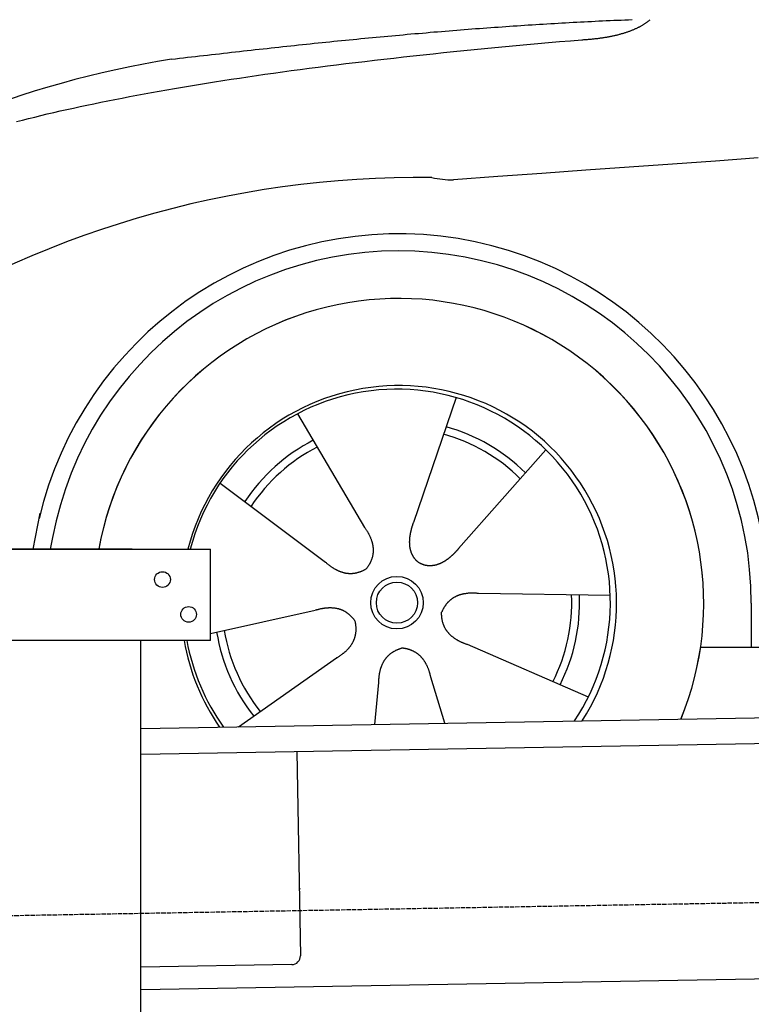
# Model space of a CAD drawing. Extents: x 562 to 7231, y 5767 to 12026.
# Tile 44 of 73: x 1594 to 2434, y 9815 to 10946. Entities that reach past the tile are written whole.
import ezdxf

# ---------------------------------------------------------------- set-up
doc = ezdxf.new("R2010")
doc.units = 0
doc.linetypes.add('GEN3', pattern=[6.25, 5, -1.25])
doc.layers.get('0').update_dxf_attribs({"linetype": 'CONTINUOUS'})
for name, color, linetype in [('3', 6, 'GEN3'), ('BREAKTHROUGH', 1, 'CONTINUOUS'), ('CAR', 10, 'CONTINUOUS')]:
    doc.layers.add(name, color=color, linetype=linetype)

msp = doc.modelspace()

# ---------------------------------------------------------------- linework, layer by layer
for p, q in [((1072.775, 10338.018), (1812.775, 10338.018)), ((1722.775, 10338.018), (1482.775, 10338.018)), ((1722.775, 10338.018), (1732.775, 10338.018)), ((1732.775, 10338.018), (1812.775, 10338.018)), ((1812.775, 10233.018), (1812.775, 10338.018)), ((1812.775, 10233.018), (1072.775, 10233.018)), ((1732.775, 8013.018), (1732.775, 10233.018)), ((1732.775, 10132.073), (4386.088, 10178.386)), ((4381.612, 10148.304), (1732.775, 10102.068)), ((1911.989, 10105.196), (1916.072, 9871.232)), ((4146.361, 9874.156), (1732.775, 9832.027)), ((1906.248, 9861.059), (1732.775, 9858.031))]:
    msp.add_line(p, q)
for centre in [(1757.775, 10303.018), (1787.775, 10263.018)]:
    msp.add_circle(centre, 9)
msp.add_arc((1906.074, 9871.057), 10, 271, 1)
at = {"layer": '3'}
msp.add_line((1175.278, 9910.296), (6230.452, 9998.534), dxfattribs=at)
at = {"layer": 'BREAKTHROUGH'}
msp.add_line((1914.724, 9948.486), (1915.73, 9947.963), dxfattribs=at)
at = {"layer": 'CAR'}
for p, q in [((2094.683, 10511.9), (2045.702, 10368.624)), ((1912.832, 10493.33), (1989.763, 10362.911)), ((2197.856, 10451.927), (2097.593, 10338.46)), ((1823.912, 10413.74), (1945.04, 10322.881)), ((1609.484, 10338.021), (1617.319, 10379.245)), ((1631.53, 10351.226), (1629.019, 10338.021)), ((2271.712, 10284.715), (2120.312, 10287.024)), ((2433.54, 10275.901), (2433.568, 10225.491)), ((1812.775, 10241.143), (1933.187, 10267.915)), ((2246.556, 10168.059), (2107.659, 10228.351)), ((2375.355, 10225.459), (4369.337, 10226.557)), ((1845.184, 10134.041), (1957.437, 10213.011)), ((2001.46, 10136.769), (2006.051, 10184.752)), ((2081.993, 10138.174), (2065.761, 10190.85))]:
    msp.add_line(p, q, dxfattribs=at)
for points in [[(1767.98, 10900.2, 0), (1772.6, 10900.8, 0), (1777.22, 10901.3, 0), (1781.83, 10901.8, 0), (1786.44, 10902.4, 0), (1791.05, 10902.9, 0), (1795.65, 10903.5, 0), (1800.25, 10904, 0), (1804.84, 10904.5, 0), (1809.43, 10905, 0), (1814.02, 10905.6, 0), (1818.6, 10906.1, 0), (1823.18, 10906.6, 0), (1827.75, 10907.1, 0), (1832.32, 10907.7, 0), (1836.89, 10908.2, 0), (1841.45, 10908.7, 0), (1846.01, 10909.2, 0), (1850.57, 10909.7, 0), (1855.12, 10910.2, 0), (1859.66, 10910.7, 0), (1864.21, 10911.2, 0), (1868.75, 10911.7, 0), (1873.28, 10912.2, 0), (1877.81, 10912.7, 0), (1882.34, 10913.2, 0), (1886.87, 10913.7, 0), (1891.39, 10914.2, 0), (1895.9, 10914.7, 0), (1900.41, 10915.2, 0), (1904.92, 10915.7, 0), (1909.43, 10916.1, 0), (1913.93, 10916.6, 0), (1918.43, 10917.1, 0), (1922.92, 10917.6, 0), (1927.41, 10918, 0), (1931.9, 10918.5, 0), (1936.38, 10919, 0), (1940.86, 10919.4, 0), (1945.34, 10919.9, 0), (1949.81, 10920.3, 0), (1954.28, 10920.8, 0), (1958.74, 10921.2, 0), (1963.2, 10921.7, 0), (1967.66, 10922.1, 0), (1972.11, 10922.5, 0), (1976.56, 10923, 0), (1981.01, 10923.4, 0), (1985.45, 10923.9, 0), (1989.89, 10924.3, 0), (1994.33, 10924.7, 0), (1998.76, 10925.1, 0), (2003.19, 10925.5, 0), (2007.62, 10926, 0), (2012.04, 10926.4, 0), (2016.46, 10926.8, 0), (2020.87, 10927.2, 0), (2025.28, 10927.6, 0), (2029.69, 10928, 0), (2034.1, 10928.4, 0), (2038.5, 10928.8, 0), (2042.9, 10929.2, 0), (2047.29, 10929.6, 0), (2051.68, 10929.9, 0), (2056.07, 10930.3, 0), (2060.45, 10930.7, 0), (2064.83, 10931.1, 0), (2069.21, 10931.5, 0), (2073.59, 10931.8, 0), (2077.96, 10932.2, 0), (2082.33, 10932.5, 0), (2086.69, 10932.9, 0), (2091.05, 10933.3, 0), (2095.41, 10933.6, 0), (2099.76, 10934, 0), (2104.12, 10934.3, 0), (2108.46, 10934.6, 0), (2112.81, 10935, 0), (2117.15, 10935.3, 0), (2121.49, 10935.6, 0), (2125.82, 10936, 0), (2130.16, 10936.3, 0), (2134.49, 10936.6, 0), (2138.81, 10936.9, 0), (2143.13, 10937.2, 0), (2147.45, 10937.5, 0), (2151.77, 10937.8, 0), (2156.08, 10938.1, 0), (2160.39, 10938.4, 0), (2164.7, 10938.7, 0), (2169, 10939, 0), (2173.31, 10939.3, 0), (2177.6, 10939.6, 0), (2181.9, 10939.8, 0), (2186.19, 10940.1, 0), (2190.48, 10940.4, 0), (2194.76, 10940.6, 0), (2199.05, 10940.9, 0), (2203.33, 10941.2, 0), (2207.6, 10941.4, 0), (2211.88, 10941.7, 0), (2216.15, 10941.9, 0), (2220.42, 10942.1, 0), (2224.68, 10942.4, 0), (2228.94, 10942.6, 0), (2233.2, 10942.8, 0), (2237.46, 10943, 0), (2241.71, 10943.3, 0), (2245.96, 10943.5, 0), (2250.21, 10943.7, 0), (2254.46, 10943.9, 0), (2258.7, 10944.1, 0), (2262.94, 10944.3, 0), (2267.17, 10944.5, 0), (2271.41, 10944.7, 0), (2275.64, 10944.9, 0), (2279.87, 10945, 0), (2284.09, 10945.2, 0), (2288.31, 10945.4, 0), (2292.53, 10945.5, 0), (2296.75, 10945.7, 0)], [(2238.91, 10922.5, 0), (2240.07, 10922.6, 0), (2241.21, 10922.7, 0), (2242.35, 10922.8, 0), (2243.48, 10922.8, 0), (2244.61, 10922.9, 0), (2245.73, 10923, 0), (2246.84, 10923.1, 0), (2247.95, 10923.2, 0), (2249.04, 10923.3, 0), (2250.13, 10923.4, 0), (2251.22, 10923.5, 0), (2252.3, 10923.6, 0), (2253.36, 10923.7, 0), (2254.43, 10923.9, 0), (2255.48, 10924, 0), (2256.53, 10924.1, 0), (2257.57, 10924.2, 0), (2258.61, 10924.4, 0), (2259.64, 10924.5, 0), (2260.66, 10924.7, 0), (2261.67, 10924.8, 0), (2262.68, 10924.9, 0), (2263.68, 10925.1, 0), (2264.67, 10925.2, 0), (2265.66, 10925.4, 0), (2266.64, 10925.6, 0), (2267.61, 10925.7, 0), (2268.57, 10925.9, 0), (2269.53, 10926.1, 0), (2270.48, 10926.3, 0), (2271.43, 10926.4, 0), (2272.37, 10926.6, 0), (2273.3, 10926.8, 0), (2274.22, 10927, 0), (2275.13, 10927.2, 0), (2276.04, 10927.4, 0), (2276.95, 10927.6, 0), (2277.84, 10927.8, 0), (2278.73, 10928, 0), (2279.61, 10928.2, 0), (2280.49, 10928.4, 0), (2281.35, 10928.6, 0), (2282.21, 10928.9, 0), (2283.07, 10929.1, 0), (2283.91, 10929.3, 0), (2284.75, 10929.6, 0), (2285.58, 10929.8, 0), (2286.41, 10930, 0), (2287.23, 10930.3, 0), (2288.04, 10930.5, 0), (2288.84, 10930.8, 0), (2289.64, 10931, 0), (2290.43, 10931.3, 0), (2291.22, 10931.6, 0), (2291.99, 10931.8, 0), (2292.76, 10932.1, 0), (2293.52, 10932.4, 0), (2294.28, 10932.6, 0), (2295.03, 10932.9, 0), (2295.77, 10933.2, 0), (2296.5, 10933.5, 0), (2297.23, 10933.8, 0), (2297.95, 10934.1, 0), (2298.67, 10934.4, 0), (2299.37, 10934.7, 0), (2300.07, 10935, 0), (2300.76, 10935.3, 0), (2301.45, 10935.6, 0), (2302.13, 10935.9, 0), (2302.8, 10936.2, 0), (2303.47, 10936.6, 0), (2304.12, 10936.9, 0), (2304.77, 10937.2, 0), (2305.42, 10937.6, 0), (2306.05, 10937.9, 0), (2306.68, 10938.2, 0), (2307.31, 10938.6, 0), (2307.92, 10938.9, 0), (2308.53, 10939.3, 0), (2309.13, 10939.6, 0), (2309.73, 10940, 0), (2310.32, 10940.4, 0), (2310.9, 10940.7, 0), (2311.47, 10941.1, 0), (2312.04, 10941.5, 0), (2312.6, 10941.9, 0), (2313.15, 10942.2, 0), (2313.7, 10942.6, 0), (2314.24, 10943, 0), (2314.77, 10943.4, 0), (2315.29, 10943.8, 0), (2315.81, 10944.2, 0), (2316.32, 10944.6, 0), (2316.83, 10945, 0), (2317.32, 10945.4, 0)], [(1590.14, 10828.6, 0), (1597.04, 10830.4, 0), (1604.04, 10832.2, 0), (1611.12, 10833.9, 0), (1618.3, 10835.6, 0), (1625.56, 10837.4, 0), (1632.92, 10839.1, 0), (1640.36, 10840.8, 0), (1647.9, 10842.5, 0), (1655.52, 10844.2, 0), (1663.24, 10845.9, 0), (1671.04, 10847.5, 0), (1678.94, 10849.2, 0), (1686.92, 10850.8, 0), (1695, 10852.5, 0), (1703.17, 10854.1, 0), (1711.42, 10855.7, 0), (1719.77, 10857.3, 0), (1728.2, 10858.9, 0), (1736.73, 10860.5, 0), (1745.34, 10862.1, 0), (1754.05, 10863.6, 0), (1762.84, 10865.2, 0), (1771.73, 10866.7, 0), (1780.7, 10868.2, 0), (1789.76, 10869.7, 0), (1798.92, 10871.2, 0), (1808.16, 10872.7, 0), (1817.5, 10874.2, 0), (1826.92, 10875.7, 0), (1836.44, 10877.2, 0), (1846.04, 10878.6, 0), (1855.74, 10880, 0), (1865.52, 10881.5, 0), (1875.4, 10882.9, 0), (1885.36, 10884.3, 0), (1895.42, 10885.7, 0), (1905.56, 10887.1, 0), (1915.8, 10888.5, 0), (1926.12, 10889.8, 0), (1936.54, 10891.2, 0), (1947.04, 10892.5, 0), (1957.64, 10893.8, 0), (1968.32, 10895.2, 0), (1979.1, 10896.5, 0), (1989.96, 10897.8, 0), (2000.92, 10899.1, 0), (2011.96, 10900.3, 0), (2023.1, 10901.6, 0), (2034.32, 10902.9, 0), (2045.64, 10904.1, 0), (2057.04, 10905.3, 0), (2068.54, 10906.6, 0), (2080.12, 10907.8, 0), (2091.8, 10909, 0), (2103.56, 10910.2, 0), (2115.41, 10911.3, 0), (2127.36, 10912.5, 0), (2139.39, 10913.7, 0), (2151.52, 10914.8, 0), (2163.73, 10915.9, 0), (2176.04, 10917.1, 0), (2188.43, 10918.2, 0), (2200.92, 10919.3, 0), (2213.49, 10920.4, 0), (2226.16, 10921.5, 0), (2238.91, 10922.5, 0)], [(2441.25, 10786.9, 0), (2392.35, 10783.4, 0), (2343.1, 10779.9, 0), (2293.5, 10776.4, 0), (2243.56, 10772.8, 0), (2193.28, 10769.2, 0), (2142.65, 10765.5, 0), (2091.68, 10761.8, 0)], [(2045.7, 10368.6, 0), (2045.59, 10368.3, 0), (2045.49, 10368, 0), (2045.38, 10367.7, 0), (2045.27, 10367.3, 0), (2045.16, 10367, 0), (2045.06, 10366.7, 0), (2044.95, 10366.4, 0), (2044.85, 10366.1, 0), (2044.74, 10365.7, 0), (2044.64, 10365.4, 0), (2044.53, 10365.1, 0), (2044.43, 10364.8, 0), (2044.33, 10364.4, 0), (2044.23, 10364.1, 0), (2044.13, 10363.8, 0), (2044.03, 10363.5, 0), (2043.93, 10363.1, 0), (2043.84, 10362.8, 0), (2043.74, 10362.5, 0), (2043.65, 10362.1, 0), (2043.55, 10361.8, 0), (2043.46, 10361.5, 0), (2043.37, 10361.2, 0), (2043.28, 10360.8, 0), (2043.19, 10360.5, 0), (2043.1, 10360.2, 0), (2043.02, 10359.8, 0), (2042.93, 10359.5, 0), (2042.85, 10359.2, 0), (2042.77, 10358.8, 0), (2042.69, 10358.5, 0), (2042.61, 10358.2, 0), (2042.53, 10357.8, 0), (2042.46, 10357.5, 0), (2042.38, 10357.2, 0), (2042.31, 10356.8, 0), (2042.24, 10356.5, 0), (2042.17, 10356.2, 0), (2042.11, 10355.8, 0), (2042.04, 10355.5, 0), (2041.98, 10355.2, 0), (2041.92, 10354.8, 0), (2041.86, 10354.5, 0), (2041.8, 10354.2, 0), (2041.74, 10353.8, 0), (2041.69, 10353.5, 0), (2041.64, 10353.2, 0), (2041.59, 10352.8, 0), (2041.54, 10352.5, 0), (2041.5, 10352.1, 0), (2041.45, 10351.8, 0), (2041.41, 10351.5, 0), (2041.37, 10351.1, 0), (2041.34, 10350.8, 0), (2041.3, 10350.5, 0), (2041.27, 10350.1, 0), (2041.24, 10349.8, 0), (2041.21, 10349.5, 0), (2041.19, 10349.1, 0), (2041.17, 10348.8, 0), (2041.15, 10348.5, 0), (2041.13, 10348.1, 0), (2041.11, 10347.8, 0), (2041.1, 10347.5, 0), (2041.09, 10347.1, 0), (2041.08, 10346.8, 0), (2041.08, 10346.5, 0), (2041.07, 10346.2, 0), (2041.07, 10345.8, 0), (2041.08, 10345.5, 0), (2041.08, 10345.2, 0), (2041.09, 10344.8, 0), (2041.1, 10344.5, 0), (2041.11, 10344.2, 0), (2041.13, 10343.9, 0), (2041.15, 10343.5, 0), (2041.17, 10343.2, 0), (2041.19, 10342.9, 0), (2041.22, 10342.6, 0), (2041.25, 10342.2, 0), (2041.28, 10341.9, 0), (2041.31, 10341.6, 0), (2041.35, 10341.3, 0), (2041.39, 10341, 0), (2041.44, 10340.6, 0), (2041.48, 10340.3, 0), (2041.53, 10340, 0), (2041.58, 10339.7, 0), (2041.64, 10339.4, 0), (2041.7, 10339.1, 0), (2041.76, 10338.8, 0), (2041.82, 10338.5, 0), (2041.89, 10338.1, 0), (2041.96, 10337.8, 0), (2042.03, 10337.5, 0), (2042.11, 10337.2, 0), (2042.19, 10336.9, 0), (2042.27, 10336.6, 0), (2042.35, 10336.3, 0), (2042.44, 10336, 0), (2042.53, 10335.7, 0), (2042.63, 10335.4, 0), (2042.73, 10335.1, 0), (2042.83, 10334.8, 0), (2042.93, 10334.5, 0), (2043.04, 10334.2, 0), (2043.15, 10333.9, 0), (2043.26, 10333.7, 0), (2043.38, 10333.4, 0), (2043.49, 10333.1, 0), (2043.62, 10332.8, 0), (2043.74, 10332.5, 0), (2043.87, 10332.2, 0), (2044, 10332, 0), (2044.14, 10331.7, 0), (2044.28, 10331.4, 0), (2044.42, 10331.1, 0), (2044.56, 10330.9, 0), (2044.71, 10330.6, 0), (2044.86, 10330.3, 0), (2045.01, 10330.1, 0), (2045.17, 10329.8, 0), (2045.33, 10329.5, 0), (2045.5, 10329.3, 0), (2045.66, 10329, 0), (2045.83, 10328.8, 0), (2046.01, 10328.5, 0), (2046.18, 10328.3, 0), (2046.36, 10328, 0), (2046.54, 10327.8, 0), (2046.73, 10327.5, 0), (2046.92, 10327.3, 0), (2047.11, 10327, 0), (2047.31, 10326.8, 0), (2047.51, 10326.6, 0), (2047.71, 10326.3, 0), (2047.91, 10326.1, 0), (2048.12, 10325.9, 0), (2048.33, 10325.7, 0), (2048.55, 10325.4, 0), (2048.77, 10325.2, 0), (2048.99, 10325, 0), (2049.21, 10324.8, 0), (2049.44, 10324.6, 0), (2049.67, 10324.4, 0), (2049.9, 10324.2, 0), (2050.14, 10324, 0), (2050.38, 10323.8, 0), (2050.62, 10323.6, 0), (2050.86, 10323.4, 0), (2051.11, 10323.2, 0), (2051.37, 10323, 0), (2051.62, 10322.9, 0), (2051.88, 10322.7, 0), (2052.14, 10322.5, 0), (2052.4, 10322.3, 0), (2052.67, 10322.2, 0), (2052.94, 10322, 0), (2053.21, 10321.8, 0)], [(1989.76, 10362.9, 0), (1990.15, 10362.4, 0), (1990.53, 10361.8, 0), (1990.9, 10361.3, 0), (1991.26, 10360.7, 0), (1991.61, 10360.2, 0), (1991.96, 10359.6, 0), (1992.3, 10359.1, 0), (1992.63, 10358.6, 0), (1992.95, 10358, 0), (1993.27, 10357.5, 0), (1993.58, 10356.9, 0), (1993.88, 10356.4, 0), (1994.17, 10355.9, 0), (1994.46, 10355.3, 0), (1994.73, 10354.8, 0), (1995, 10354.3, 0), (1995.27, 10353.7, 0), (1995.52, 10353.2, 0), (1995.77, 10352.7, 0), (1996, 10352.1, 0), (1996.24, 10351.6, 0), (1996.46, 10351.1, 0), (1996.67, 10350.6, 0), (1996.88, 10350, 0), (1997.08, 10349.5, 0), (1997.27, 10349, 0), (1997.46, 10348.5, 0), (1997.63, 10348, 0), (1997.8, 10347.4, 0), (1997.97, 10346.9, 0), (1998.12, 10346.4, 0), (1998.26, 10345.9, 0), (1998.4, 10345.4, 0), (1998.53, 10344.9, 0), (1998.66, 10344.4, 0), (1998.77, 10343.8, 0), (1998.88, 10343.3, 0), (1998.98, 10342.8, 0), (1999.07, 10342.3, 0), (1999.15, 10341.8, 0), (1999.23, 10341.3, 0), (1999.3, 10340.8, 0), (1999.36, 10340.3, 0), (1999.41, 10339.8, 0), (1999.46, 10339.3, 0), (1999.49, 10338.8, 0), (1999.52, 10338.3, 0), (1999.55, 10337.8, 0), (1999.56, 10337.3, 0), (1999.57, 10336.8, 0), (1999.57, 10336.3, 0), (1999.56, 10335.8, 0), (1999.54, 10335.3, 0), (1999.52, 10334.8, 0), (1999.48, 10334.3, 0), (1999.44, 10333.8, 0), (1999.4, 10333.4, 0), (1999.34, 10332.9, 0), (1999.28, 10332.4, 0), (1999.21, 10331.9, 0), (1999.13, 10331.4, 0), (1999.04, 10330.9, 0), (1998.95, 10330.4, 0), (1998.85, 10330, 0), (1998.74, 10329.5, 0), (1998.62, 10329, 0), (1998.5, 10328.5, 0), (1998.36, 10328, 0), (1998.22, 10327.6, 0), (1998.08, 10327.1, 0), (1997.92, 10326.6, 0), (1997.76, 10326.1, 0), (1997.59, 10325.7, 0), (1997.41, 10325.2, 0), (1997.22, 10324.7, 0), (1997.03, 10324.3, 0), (1996.82, 10323.8, 0), (1996.61, 10323.3, 0), (1996.4, 10322.9, 0), (1996.17, 10322.4, 0), (1995.94, 10321.9, 0), (1995.7, 10321.5, 0), (1995.45, 10321, 0), (1995.19, 10320.6, 0), (1994.93, 10320.1, 0), (1994.66, 10319.6, 0), (1994.38, 10319.2, 0), (1994.09, 10318.7, 0), (1993.8, 10318.3, 0), (1993.49, 10317.8, 0), (1993.18, 10317.4, 0), (1992.86, 10316.9, 0), (1992.54, 10316.5, 0), (1992.2, 10316, 0), (1991.86, 10315.6, 0)], [(2097.59, 10338.5, 0), (2097.37, 10338.2, 0), (2097.15, 10338, 0), (2096.92, 10337.7, 0), (2096.7, 10337.5, 0), (2096.47, 10337.2, 0), (2096.24, 10336.9, 0), (2096.02, 10336.7, 0), (2095.79, 10336.4, 0), (2095.56, 10336.2, 0), (2095.33, 10335.9, 0), (2095.1, 10335.7, 0), (2094.87, 10335.4, 0), (2094.63, 10335.2, 0), (2094.4, 10334.9, 0), (2094.17, 10334.7, 0), (2093.93, 10334.5, 0), (2093.69, 10334.2, 0), (2093.46, 10334, 0), (2093.22, 10333.7, 0), (2092.98, 10333.5, 0), (2092.74, 10333.2, 0), (2092.5, 10333, 0), (2092.26, 10332.7, 0), (2092.01, 10332.5, 0), (2091.77, 10332.3, 0), (2091.53, 10332, 0), (2091.28, 10331.8, 0), (2091.03, 10331.5, 0), (2090.79, 10331.3, 0), (2090.54, 10331.1, 0), (2090.29, 10330.8, 0), (2090.04, 10330.6, 0), (2089.79, 10330.4, 0), (2089.53, 10330.1, 0), (2089.28, 10329.9, 0), (2089.02, 10329.7, 0), (2088.77, 10329.5, 0), (2088.51, 10329.2, 0), (2088.25, 10329, 0), (2088, 10328.8, 0), (2087.74, 10328.6, 0), (2087.48, 10328.3, 0), (2087.21, 10328.1, 0), (2086.95, 10327.9, 0), (2086.69, 10327.7, 0), (2086.42, 10327.5, 0), (2086.16, 10327.3, 0), (2085.89, 10327.1, 0), (2085.62, 10326.9, 0), (2085.35, 10326.7, 0), (2085.09, 10326.4, 0), (2084.81, 10326.2, 0), (2084.54, 10326, 0), (2084.27, 10325.9, 0), (2084, 10325.7, 0), (2083.72, 10325.5, 0), (2083.45, 10325.3, 0), (2083.17, 10325.1, 0), (2082.89, 10324.9, 0), (2082.62, 10324.7, 0), (2082.34, 10324.5, 0), (2082.06, 10324.3, 0), (2081.78, 10324.2, 0), (2081.5, 10324, 0), (2081.21, 10323.8, 0), (2080.93, 10323.7, 0), (2080.65, 10323.5, 0), (2080.36, 10323.3, 0), (2080.07, 10323.2, 0), (2079.79, 10323, 0), (2079.5, 10322.8, 0), (2079.21, 10322.7, 0), (2078.92, 10322.5, 0), (2078.63, 10322.4, 0), (2078.34, 10322.2, 0), (2078.05, 10322.1, 0), (2077.76, 10321.9, 0), (2077.46, 10321.8, 0), (2077.17, 10321.7, 0), (2076.88, 10321.5, 0), (2076.58, 10321.4, 0), (2076.29, 10321.3, 0), (2075.99, 10321.1, 0), (2075.69, 10321, 0), (2075.39, 10320.9, 0), (2075.1, 10320.8, 0), (2074.8, 10320.7, 0), (2074.5, 10320.6, 0), (2074.2, 10320.5, 0), (2073.9, 10320.4, 0), (2073.6, 10320.3, 0), (2073.29, 10320.2, 0), (2072.99, 10320.1, 0), (2072.69, 10320, 0), (2072.39, 10319.9, 0), (2072.08, 10319.8, 0), (2071.78, 10319.7, 0), (2071.48, 10319.6, 0), (2071.17, 10319.6, 0), (2070.87, 10319.5, 0), (2070.56, 10319.4, 0), (2070.25, 10319.4, 0), (2069.95, 10319.3, 0), (2069.64, 10319.2, 0), (2069.34, 10319.2, 0), (2069.03, 10319.1, 0), (2068.72, 10319.1, 0), (2068.42, 10319, 0), (2068.11, 10319, 0), (2067.8, 10319, 0), (2067.49, 10318.9, 0), (2067.19, 10318.9, 0), (2066.88, 10318.9, 0), (2066.57, 10318.8, 0), (2066.26, 10318.8, 0), (2065.96, 10318.8, 0), (2065.65, 10318.8, 0), (2065.34, 10318.8, 0), (2065.04, 10318.8, 0), (2064.73, 10318.8, 0), (2064.42, 10318.8, 0), (2064.12, 10318.8, 0), (2063.81, 10318.8, 0), (2063.5, 10318.8, 0), (2063.2, 10318.8, 0), (2062.89, 10318.8, 0), (2062.59, 10318.9, 0), (2062.28, 10318.9, 0), (2061.98, 10318.9, 0), (2061.67, 10319, 0), (2061.37, 10319, 0), (2061.07, 10319.1, 0), (2060.77, 10319.1, 0), (2060.46, 10319.2, 0), (2060.16, 10319.2, 0), (2059.86, 10319.3, 0), (2059.56, 10319.3, 0), (2059.26, 10319.4, 0), (2058.97, 10319.5, 0), (2058.67, 10319.6, 0), (2058.37, 10319.6, 0), (2058.08, 10319.7, 0), (2057.78, 10319.8, 0), (2057.49, 10319.9, 0), (2057.19, 10320, 0), (2056.9, 10320.1, 0), (2056.61, 10320.2, 0), (2056.32, 10320.3, 0), (2056.03, 10320.4, 0), (2055.74, 10320.6, 0), (2055.46, 10320.7, 0), (2055.17, 10320.8, 0), (2054.89, 10321, 0), (2054.61, 10321.1, 0), (2054.33, 10321.2, 0), (2054.05, 10321.4, 0), (2053.77, 10321.5, 0), (2053.49, 10321.7, 0), (2053.21, 10321.8, 0)], [(1945.04, 10322.9, 0), (1945.54, 10322.4, 0), (1946.04, 10322, 0), (1946.55, 10321.6, 0), (1947.05, 10321.2, 0), (1947.55, 10320.7, 0), (1948.05, 10320.3, 0), (1948.55, 10319.9, 0), (1949.05, 10319.6, 0), (1949.55, 10319.2, 0), (1950.06, 10318.8, 0), (1950.56, 10318.4, 0), (1951.06, 10318.1, 0), (1951.56, 10317.7, 0), (1952.06, 10317.4, 0), (1952.56, 10317, 0), (1953.05, 10316.7, 0), (1953.55, 10316.4, 0), (1954.05, 10316.1, 0), (1954.55, 10315.8, 0), (1955.05, 10315.5, 0), (1955.55, 10315.2, 0), (1956.05, 10314.9, 0), (1956.54, 10314.6, 0), (1957.04, 10314.4, 0), (1957.54, 10314.1, 0), (1958.04, 10313.9, 0), (1958.53, 10313.6, 0), (1959.03, 10313.4, 0), (1959.53, 10313.2, 0), (1960.02, 10313, 0), (1960.52, 10312.8, 0), (1961.02, 10312.6, 0), (1961.51, 10312.4, 0), (1962.01, 10312.2, 0), (1962.5, 10312, 0), (1963, 10311.8, 0), (1963.49, 10311.7, 0), (1963.99, 10311.5, 0), (1964.48, 10311.4, 0), (1964.98, 10311.2, 0), (1965.47, 10311.1, 0), (1965.97, 10311, 0), (1966.46, 10310.8, 0), (1966.96, 10310.7, 0), (1967.45, 10310.6, 0), (1967.94, 10310.5, 0), (1968.43, 10310.5, 0), (1968.93, 10310.4, 0), (1969.42, 10310.3, 0), (1969.91, 10310.3, 0), (1970.41, 10310.2, 0), (1970.9, 10310.2, 0), (1971.39, 10310.1, 0), (1971.88, 10310.1, 0), (1972.37, 10310.1, 0), (1972.86, 10310, 0), (1973.35, 10310, 0), (1973.85, 10310, 0), (1974.34, 10310.1, 0), (1974.83, 10310.1, 0), (1975.32, 10310.1, 0), (1975.81, 10310.1, 0), (1976.3, 10310.2, 0), (1976.79, 10310.2, 0), (1977.28, 10310.3, 0), (1977.76, 10310.3, 0), (1978.25, 10310.4, 0), (1978.74, 10310.5, 0), (1979.23, 10310.6, 0), (1979.72, 10310.7, 0), (1980.21, 10310.8, 0), (1980.7, 10310.9, 0), (1981.18, 10311, 0), (1981.67, 10311.1, 0), (1982.16, 10311.3, 0), (1982.65, 10311.4, 0), (1983.13, 10311.5, 0), (1983.62, 10311.7, 0), (1984.11, 10311.9, 0), (1984.59, 10312, 0), (1985.08, 10312.2, 0), (1985.56, 10312.4, 0), (1986.05, 10312.6, 0), (1986.54, 10312.8, 0), (1987.02, 10313, 0), (1987.51, 10313.2, 0), (1987.99, 10313.5, 0), (1988.48, 10313.7, 0), (1988.96, 10313.9, 0), (1989.44, 10314.2, 0), (1989.93, 10314.5, 0), (1990.41, 10314.7, 0), (1990.9, 10315, 0), (1991.38, 10315.3, 0), (1991.86, 10315.6, 0)], [(2120.31, 10287, 0), (2119.64, 10287.1, 0), (2118.98, 10287.1, 0), (2118.32, 10287.2, 0), (2117.67, 10287.2, 0), (2117.02, 10287.3, 0), (2116.38, 10287.3, 0), (2115.74, 10287.3, 0), (2115.11, 10287.4, 0), (2114.48, 10287.4, 0), (2113.85, 10287.4, 0), (2113.23, 10287.4, 0), (2112.62, 10287.4, 0), (2112.01, 10287.4, 0), (2111.4, 10287.4, 0), (2110.8, 10287.3, 0), (2110.21, 10287.3, 0), (2109.61, 10287.3, 0), (2109.03, 10287.2, 0), (2108.45, 10287.2, 0), (2107.87, 10287.1, 0), (2107.3, 10287.1, 0), (2106.73, 10287, 0), (2106.17, 10286.9, 0), (2105.61, 10286.8, 0), (2105.05, 10286.8, 0), (2104.51, 10286.7, 0), (2103.96, 10286.6, 0), (2103.42, 10286.5, 0), (2102.89, 10286.4, 0), (2102.36, 10286.2, 0), (2101.83, 10286.1, 0), (2101.31, 10286, 0), (2100.8, 10285.9, 0), (2100.29, 10285.7, 0), (2099.78, 10285.6, 0), (2099.28, 10285.4, 0), (2098.79, 10285.3, 0), (2098.29, 10285.1, 0), (2097.81, 10284.9, 0), (2097.33, 10284.7, 0), (2096.85, 10284.6, 0), (2096.38, 10284.4, 0), (2095.91, 10284.2, 0), (2095.45, 10284, 0), (2094.99, 10283.8, 0), (2094.53, 10283.5, 0), (2094.08, 10283.3, 0), (2093.64, 10283.1, 0), (2093.2, 10282.9, 0), (2092.77, 10282.6, 0), (2092.34, 10282.4, 0), (2091.91, 10282.1, 0), (2091.49, 10281.9, 0), (2091.08, 10281.6, 0), (2090.67, 10281.3, 0), (2090.26, 10281.1, 0), (2089.86, 10280.8, 0), (2089.46, 10280.5, 0), (2089.07, 10280.2, 0), (2088.68, 10279.9, 0), (2088.3, 10279.6, 0), (2087.92, 10279.3, 0), (2087.55, 10278.9, 0), (2087.18, 10278.6, 0), (2086.82, 10278.3, 0), (2086.46, 10277.9, 0), (2086.11, 10277.6, 0), (2085.76, 10277.2, 0), (2085.41, 10276.9, 0), (2085.07, 10276.5, 0), (2084.74, 10276.2, 0), (2084.41, 10275.8, 0), (2084.08, 10275.4, 0), (2083.76, 10275, 0), (2083.45, 10274.6, 0), (2083.14, 10274.2, 0), (2082.83, 10273.8, 0), (2082.53, 10273.4, 0), (2082.23, 10273, 0), (2081.94, 10272.5, 0), (2081.65, 10272.1, 0), (2081.37, 10271.7, 0), (2081.09, 10271.2, 0), (2080.82, 10270.8, 0), (2080.55, 10270.3, 0), (2080.29, 10269.9, 0), (2080.03, 10269.4, 0), (2079.78, 10268.9, 0), (2079.53, 10268.4, 0), (2079.28, 10267.9, 0), (2079.04, 10267.5, 0), (2078.81, 10267, 0), (2078.58, 10266.5, 0), (2078.35, 10265.9, 0), (2078.13, 10265.4, 0)], [(1933.19, 10267.9, 0), (1933.83, 10268.1, 0), (1934.46, 10268.3, 0), (1935.1, 10268.5, 0), (1935.73, 10268.7, 0), (1936.36, 10268.8, 0), (1936.98, 10269, 0), (1937.6, 10269.1, 0), (1938.22, 10269.3, 0), (1938.83, 10269.4, 0), (1939.44, 10269.6, 0), (1940.05, 10269.7, 0), (1940.65, 10269.8, 0), (1941.25, 10269.9, 0), (1941.85, 10270, 0), (1942.44, 10270.1, 0), (1943.03, 10270.2, 0), (1943.62, 10270.3, 0), (1944.2, 10270.4, 0), (1944.78, 10270.5, 0), (1945.35, 10270.5, 0), (1945.93, 10270.6, 0), (1946.5, 10270.6, 0), (1947.06, 10270.7, 0), (1947.62, 10270.7, 0), (1948.18, 10270.7, 0), (1948.74, 10270.8, 0), (1949.29, 10270.8, 0), (1949.84, 10270.8, 0), (1950.38, 10270.8, 0), (1950.93, 10270.8, 0), (1951.47, 10270.8, 0), (1952, 10270.7, 0), (1952.53, 10270.7, 0), (1953.06, 10270.7, 0), (1953.59, 10270.6, 0), (1954.11, 10270.6, 0), (1954.63, 10270.5, 0), (1955.14, 10270.5, 0), (1955.65, 10270.4, 0), (1956.16, 10270.3, 0), (1956.66, 10270.2, 0), (1957.17, 10270.1, 0), (1957.66, 10270.1, 0), (1958.16, 10269.9, 0), (1958.65, 10269.8, 0), (1959.14, 10269.7, 0), (1959.62, 10269.6, 0), (1960.1, 10269.5, 0), (1960.58, 10269.3, 0), (1961.05, 10269.2, 0), (1961.52, 10269, 0), (1961.99, 10268.9, 0), (1962.45, 10268.7, 0), (1962.92, 10268.5, 0), (1963.37, 10268.3, 0), (1963.83, 10268.1, 0), (1964.28, 10267.9, 0), (1964.72, 10267.7, 0), (1965.17, 10267.5, 0), (1965.61, 10267.3, 0), (1966.04, 10267.1, 0), (1966.48, 10266.9, 0), (1966.91, 10266.6, 0), (1967.33, 10266.4, 0), (1967.76, 10266.1, 0), (1968.17, 10265.9, 0), (1968.59, 10265.6, 0), (1969, 10265.3, 0), (1969.41, 10265, 0), (1969.82, 10264.8, 0), (1970.22, 10264.5, 0), (1970.62, 10264.2, 0), (1971.02, 10263.8, 0), (1971.41, 10263.5, 0), (1971.8, 10263.2, 0), (1972.18, 10262.9, 0), (1972.57, 10262.5, 0), (1972.94, 10262.2, 0), (1973.32, 10261.8, 0), (1973.69, 10261.5, 0), (1974.06, 10261.1, 0), (1974.43, 10260.8, 0), (1974.79, 10260.4, 0), (1975.15, 10260, 0), (1975.5, 10259.6, 0), (1975.85, 10259.2, 0), (1976.2, 10258.8, 0), (1976.55, 10258.4, 0), (1976.89, 10258, 0), (1977.22, 10257.5, 0), (1977.56, 10257.1, 0), (1977.89, 10256.7, 0), (1978.22, 10256.2, 0), (1978.54, 10255.7, 0), (1978.86, 10255.3, 0)], [(2107.66, 10228.4, 0), (2107.03, 10228.6, 0), (2106.4, 10228.8, 0), (2105.78, 10229, 0), (2105.16, 10229.2, 0), (2104.56, 10229.5, 0), (2103.96, 10229.7, 0), (2103.36, 10229.9, 0), (2102.78, 10230.2, 0), (2102.2, 10230.4, 0), (2101.63, 10230.7, 0), (2101.06, 10230.9, 0), (2100.5, 10231.2, 0), (2099.95, 10231.5, 0), (2099.41, 10231.7, 0), (2098.87, 10232, 0), (2098.34, 10232.3, 0), (2097.81, 10232.5, 0), (2097.3, 10232.8, 0), (2096.79, 10233.1, 0), (2096.28, 10233.4, 0), (2095.79, 10233.7, 0), (2095.3, 10234, 0), (2094.81, 10234.3, 0), (2094.34, 10234.6, 0), (2093.87, 10234.9, 0), (2093.41, 10235.2, 0), (2092.95, 10235.5, 0), (2092.5, 10235.8, 0), (2092.06, 10236.1, 0), (2091.63, 10236.5, 0), (2091.2, 10236.8, 0), (2090.78, 10237.1, 0), (2090.36, 10237.5, 0), (2089.96, 10237.8, 0), (2089.56, 10238.1, 0), (2089.16, 10238.5, 0), (2088.78, 10238.8, 0), (2088.4, 10239.2, 0), (2088.02, 10239.5, 0), (2087.66, 10239.9, 0), (2087.3, 10240.3, 0), (2086.95, 10240.6, 0), (2086.6, 10241, 0), (2086.26, 10241.4, 0), (2085.93, 10241.8, 0), (2085.61, 10242.1, 0), (2085.29, 10242.5, 0), (2084.98, 10242.9, 0), (2084.67, 10243.3, 0), (2084.38, 10243.7, 0), (2084.09, 10244.1, 0), (2083.8, 10244.5, 0), (2083.53, 10244.9, 0), (2083.26, 10245.3, 0), (2083, 10245.8, 0), (2082.74, 10246.2, 0), (2082.49, 10246.6, 0), (2082.25, 10247, 0), (2082.01, 10247.5, 0), (2081.79, 10247.9, 0), (2081.56, 10248.3, 0), (2081.35, 10248.8, 0), (2081.14, 10249.2, 0), (2080.94, 10249.7, 0), (2080.75, 10250.1, 0), (2080.56, 10250.6, 0), (2080.38, 10251, 0), (2080.21, 10251.5, 0), (2080.04, 10252, 0), (2079.88, 10252.4, 0), (2079.73, 10252.9, 0), (2079.58, 10253.4, 0), (2079.44, 10253.9, 0), (2079.31, 10254.4, 0), (2079.19, 10254.9, 0), (2079.07, 10255.3, 0), (2078.96, 10255.8, 0), (2078.85, 10256.3, 0), (2078.76, 10256.8, 0), (2078.67, 10257.4, 0), (2078.58, 10257.9, 0), (2078.5, 10258.4, 0), (2078.43, 10258.9, 0), (2078.37, 10259.4, 0), (2078.32, 10260, 0), (2078.27, 10260.5, 0), (2078.22, 10261, 0), (2078.19, 10261.6, 0), (2078.16, 10262.1, 0), (2078.14, 10262.6, 0), (2078.12, 10263.2, 0), (2078.11, 10263.7, 0), (2078.11, 10264.3, 0), (2078.12, 10264.9, 0), (2078.13, 10265.4, 0)], [(1957.44, 10213, 0), (1958.01, 10213.4, 0), (1958.58, 10213.7, 0), (1959.15, 10214, 0), (1959.7, 10214.4, 0), (1960.25, 10214.7, 0), (1960.79, 10215.1, 0), (1961.32, 10215.4, 0), (1961.85, 10215.8, 0), (1962.36, 10216.2, 0), (1962.87, 10216.5, 0), (1963.38, 10216.9, 0), (1963.87, 10217.2, 0), (1964.36, 10217.6, 0), (1964.84, 10218, 0), (1965.31, 10218.4, 0), (1965.78, 10218.7, 0), (1966.23, 10219.1, 0), (1966.68, 10219.5, 0), (1967.13, 10219.9, 0), (1967.56, 10220.2, 0), (1967.99, 10220.6, 0), (1968.41, 10221, 0), (1968.82, 10221.4, 0), (1969.23, 10221.8, 0), (1969.62, 10222.2, 0), (1970.01, 10222.6, 0), (1970.4, 10223, 0), (1970.77, 10223.4, 0), (1971.14, 10223.8, 0), (1971.5, 10224.2, 0), (1971.85, 10224.6, 0), (1972.2, 10225, 0), (1972.54, 10225.4, 0), (1972.87, 10225.8, 0), (1973.19, 10226.3, 0), (1973.5, 10226.7, 0), (1973.81, 10227.1, 0), (1974.11, 10227.5, 0), (1974.41, 10227.9, 0), (1974.69, 10228.4, 0), (1974.97, 10228.8, 0), (1975.24, 10229.2, 0), (1975.5, 10229.7, 0), (1975.76, 10230.1, 0), (1976.01, 10230.5, 0), (1976.25, 10231, 0), (1976.48, 10231.4, 0), (1976.7, 10231.9, 0), (1976.92, 10232.3, 0), (1977.13, 10232.8, 0), (1977.34, 10233.2, 0), (1977.53, 10233.7, 0), (1977.72, 10234.1, 0), (1977.9, 10234.6, 0), (1978.07, 10235, 0), (1978.24, 10235.5, 0), (1978.4, 10236, 0), (1978.55, 10236.4, 0), (1978.69, 10236.9, 0), (1978.83, 10237.4, 0), (1978.96, 10237.9, 0), (1979.08, 10238.3, 0), (1979.19, 10238.8, 0), (1979.3, 10239.3, 0), (1979.39, 10239.8, 0), (1979.48, 10240.3, 0), (1979.57, 10240.7, 0), (1979.64, 10241.2, 0), (1979.71, 10241.7, 0), (1979.77, 10242.2, 0), (1979.83, 10242.7, 0), (1979.87, 10243.2, 0), (1979.91, 10243.7, 0), (1979.94, 10244.2, 0), (1979.97, 10244.7, 0), (1979.98, 10245.2, 0), (1979.99, 10245.7, 0), (1979.99, 10246.2, 0), (1979.98, 10246.8, 0), (1979.97, 10247.3, 0), (1979.95, 10247.8, 0), (1979.92, 10248.3, 0), (1979.88, 10248.8, 0), (1979.84, 10249.4, 0), (1979.79, 10249.9, 0), (1979.73, 10250.4, 0), (1979.66, 10251, 0), (1979.59, 10251.5, 0), (1979.51, 10252, 0), (1979.42, 10252.6, 0), (1979.32, 10253.1, 0), (1979.22, 10253.6, 0), (1979.11, 10254.2, 0), (1978.99, 10254.7, 0), (1978.86, 10255.3, 0)], [(2006.05, 10184.8, 0), (2006.06, 10185.4, 0), (2006.08, 10186.1, 0), (2006.1, 10186.7, 0), (2006.13, 10187.4, 0), (2006.16, 10188, 0), (2006.2, 10188.7, 0), (2006.24, 10189.3, 0), (2006.29, 10190, 0), (2006.35, 10190.6, 0), (2006.41, 10191.2, 0), (2006.47, 10191.8, 0), (2006.55, 10192.4, 0), (2006.63, 10193, 0), (2006.71, 10193.6, 0), (2006.8, 10194.2, 0), (2006.89, 10194.8, 0), (2006.99, 10195.4, 0), (2007.1, 10196, 0), (2007.21, 10196.6, 0), (2007.33, 10197.1, 0), (2007.45, 10197.7, 0), (2007.58, 10198.2, 0), (2007.71, 10198.8, 0), (2007.85, 10199.3, 0), (2008, 10199.9, 0), (2008.15, 10200.4, 0), (2008.31, 10201, 0), (2008.47, 10201.5, 0), (2008.64, 10202, 0), (2008.81, 10202.5, 0), (2008.99, 10203, 0), (2009.18, 10203.5, 0), (2009.37, 10204, 0), (2009.56, 10204.5, 0), (2009.77, 10205, 0), (2009.97, 10205.5, 0), (2010.19, 10206, 0), (2010.4, 10206.4, 0), (2010.63, 10206.9, 0), (2010.86, 10207.3, 0), (2011.09, 10207.8, 0), (2011.34, 10208.2, 0), (2011.58, 10208.7, 0), (2011.84, 10209.1, 0), (2012.09, 10209.6, 0), (2012.36, 10210, 0), (2012.63, 10210.4, 0), (2012.9, 10210.8, 0), (2013.18, 10211.2, 0), (2013.47, 10211.6, 0), (2013.76, 10212, 0), (2014.06, 10212.4, 0), (2014.36, 10212.8, 0), (2014.67, 10213.2, 0), (2014.98, 10213.6, 0), (2015.3, 10214, 0), (2015.63, 10214.3, 0), (2015.96, 10214.7, 0), (2016.3, 10215, 0), (2016.64, 10215.4, 0), (2016.99, 10215.7, 0), (2017.34, 10216.1, 0), (2017.7, 10216.4, 0), (2018.07, 10216.8, 0), (2018.44, 10217.1, 0), (2018.82, 10217.4, 0), (2019.2, 10217.7, 0), (2019.59, 10218, 0), (2019.98, 10218.3, 0), (2020.38, 10218.6, 0), (2020.78, 10218.9, 0), (2021.19, 10219.2, 0), (2021.61, 10219.5, 0), (2022.03, 10219.7, 0), (2022.46, 10220, 0), (2022.89, 10220.3, 0), (2023.33, 10220.5, 0), (2023.77, 10220.8, 0), (2024.22, 10221, 0), (2024.68, 10221.3, 0), (2025.14, 10221.5, 0), (2025.6, 10221.8, 0), (2026.08, 10222, 0), (2026.55, 10222.2, 0), (2027.04, 10222.4, 0), (2027.53, 10222.6, 0), (2028.02, 10222.8, 0), (2028.52, 10223, 0), (2029.03, 10223.2, 0), (2029.54, 10223.4, 0), (2030.05, 10223.6, 0), (2030.58, 10223.8, 0), (2031.11, 10224, 0), (2031.64, 10224.1, 0), (2032.18, 10224.3, 0)], [(2065.76, 10190.8, 0), (2065.62, 10191.5, 0), (2065.47, 10192.2, 0), (2065.31, 10192.8, 0), (2065.15, 10193.4, 0), (2064.99, 10194.1, 0), (2064.82, 10194.7, 0), (2064.65, 10195.3, 0), (2064.47, 10195.9, 0), (2064.29, 10196.5, 0), (2064.11, 10197.1, 0), (2063.92, 10197.7, 0), (2063.72, 10198.3, 0), (2063.52, 10198.9, 0), (2063.32, 10199.4, 0), (2063.11, 10200, 0), (2062.9, 10200.5, 0), (2062.68, 10201.1, 0), (2062.46, 10201.6, 0), (2062.24, 10202.2, 0), (2062.01, 10202.7, 0), (2061.77, 10203.2, 0), (2061.53, 10203.8, 0), (2061.29, 10204.3, 0), (2061.04, 10204.8, 0), (2060.79, 10205.3, 0), (2060.54, 10205.8, 0), (2060.28, 10206.3, 0), (2060.01, 10206.7, 0), (2059.74, 10207.2, 0), (2059.47, 10207.7, 0), (2059.19, 10208.1, 0), (2058.91, 10208.6, 0), (2058.62, 10209, 0), (2058.33, 10209.5, 0), (2058.03, 10209.9, 0), (2057.73, 10210.4, 0), (2057.43, 10210.8, 0), (2057.12, 10211.2, 0), (2056.8, 10211.6, 0), (2056.49, 10212, 0), (2056.16, 10212.4, 0), (2055.84, 10212.8, 0), (2055.5, 10213.2, 0), (2055.17, 10213.6, 0), (2054.83, 10213.9, 0), (2054.48, 10214.3, 0), (2054.13, 10214.6, 0), (2053.78, 10215, 0), (2053.42, 10215.3, 0), (2053.06, 10215.7, 0), (2052.69, 10216, 0), (2052.32, 10216.3, 0), (2051.95, 10216.7, 0), (2051.57, 10217, 0), (2051.18, 10217.3, 0), (2050.79, 10217.6, 0), (2050.4, 10217.9, 0), (2050, 10218.2, 0), (2049.6, 10218.4, 0), (2049.19, 10218.7, 0), (2048.78, 10219, 0), (2048.37, 10219.3, 0), (2047.95, 10219.5, 0), (2047.52, 10219.8, 0), (2047.1, 10220, 0), (2046.66, 10220.2, 0), (2046.22, 10220.5, 0), (2045.78, 10220.7, 0), (2045.34, 10220.9, 0), (2044.89, 10221.1, 0), (2044.43, 10221.3, 0), (2043.97, 10221.5, 0), (2043.51, 10221.7, 0), (2043.04, 10221.9, 0), (2042.57, 10222.1, 0), (2042.09, 10222.2, 0), (2041.61, 10222.4, 0), (2041.12, 10222.6, 0), (2040.63, 10222.7, 0), (2040.14, 10222.9, 0), (2039.64, 10223, 0), (2039.13, 10223.1, 0), (2038.62, 10223.3, 0), (2038.11, 10223.4, 0), (2037.59, 10223.5, 0), (2037.07, 10223.6, 0), (2036.55, 10223.7, 0), (2036.02, 10223.8, 0), (2035.48, 10223.9, 0), (2034.94, 10224, 0), (2034.4, 10224.1, 0), (2033.85, 10224.1, 0), (2033.3, 10224.2, 0), (2032.74, 10224.2, 0), (2032.18, 10224.3, 0)]]:
    msp.add_polyline3d(points, dxfattribs=at)
for radius in [30.149, 23.625]:
    msp.add_circle((2026.85, 10276.478), radius, dxfattribs=at)
for centre, radius, start, end in [((1944.313, 9791.797), 1122.346, 99.039453, 125.437686), ((2051.898, 9623.297), 1141.189, 89.248758, 123.671184), ((2091.293, 10879.192), 117.375, 257.985519, 270.188375), ((2028.976, 10275.678), 424.162, 0.190822, 166.728928), ((2028.976, 10275.678), 404.563, 0.031542, 169.237431), ((2028.976, 10275.678), 350, 337.705895, 169.739621), ((2028.976, 10275.678), 350, 337.743896, 169.703835), ((2028.976, 10275.678), 250, 327.383499, 165.559734), ((2026.85, 10276.478), 245, 326.365049, 165.451768), ((2026.85, 10276.478), 209.639, 45.262002, 74.39945), ((2026.85, 10276.478), 200.649, 45.115177, 74.546276), ((2026.85, 10276.478), 209.639, 117.262002, 146.39945), ((2026.85, 10276.478), 200.649, 117.115177, 146.546276), ((2026.85, 10276.478), 200.649, 333.115177, 2.546276), ((2026.85, 10276.478), 209.639, 333.262002, 2.39945), ((2026.85, 10276.478), 209.639, 189.262002, 218.39945), ((2026.85, 10276.478), 200.649, 189.115177, 218.546276), ((2028.976, 10275.678), 250, 189.82442, 214.616501), ((2026.85, 10276.478), 245, 190.216986, 215.634951)]:
    msp.add_arc(centre, radius, start, end, dxfattribs=at)

doc.saveas('drawing.dxf')
